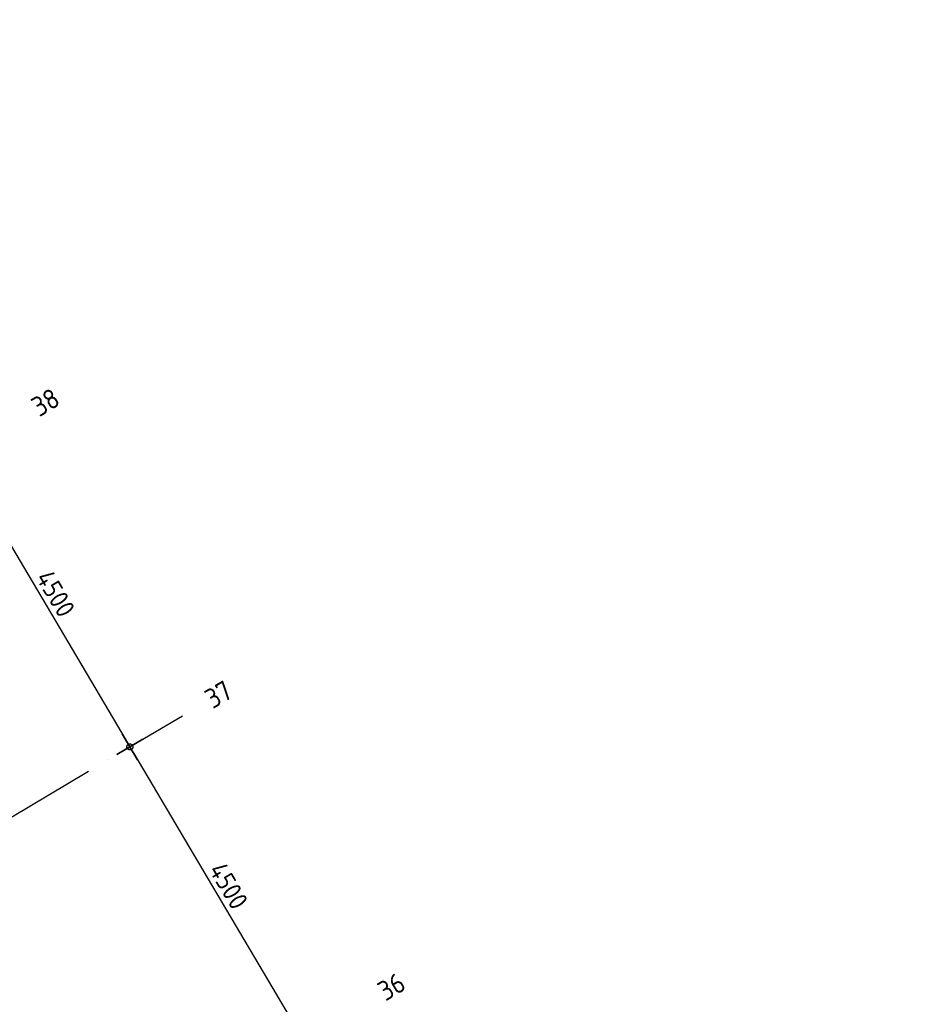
# Model space of a CAD drawing. Header units: millimetres. Extents: x 20872 to 297961, y -293704 to 213007.
# Tile 176 of 242: x 69887 to 81745, y 14681 to 27728. Entities that reach past the tile are written whole.
import ezdxf
from ezdxf.enums import TextEntityAlignment as Align
from ezdxf.xclip import XClip

# ---------------------------------------------------------------- set-up
doc = ezdxf.new("R2010")
doc.units = ezdxf.units.MM
doc.header["$LTSCALE"] = 100
doc.header["$XCLIPFRAME"] = 2
doc.linetypes.add('ACAD_ISO10W100', pattern=[18, 12, -3, 0, -3])
doc.layers.get('Defpoints').update_dxf_attribs({"color": 181})
for name, color, linetype in [('A--L$7--_stramien', 1, 'Continuous'), ('A--T$1A-afwerking', 8, 'Continuous'), ('A--T$7--_stramien', 7, 'Continuous'), ('BURO_lijnen_0.25', 2, 'Continuous'), ('XREFS', 9, 'Continuous')]:
    doc.layers.add(name, color=color, linetype=linetype)
doc.styles.add('BRON standaard', font='isocp.shx')
doc.styles.add('BURO maatvoering', font='isocp.shx')
doc.styles.add('JINX maatvoering', font='isocp.shx')
doc.dimstyles.new('JINX maatvoering 1-100', dxfattribs={"dimscale": 100, "dimtxt": 2.5, "dimasz": 1, "dimexe": 125, "dimexo": 0, "dimtad": 1, "dimdec": 0, "dimzin": 12, "dimdsep": 46, "dimtxsty": 'JINX maatvoering', "dimblk": 'BURO_maatvoeringssymbool_01', "dimcen": 2, "dimse1": 1, "dimse2": 1, "dimclrd": 1, "dimclrt": 7, "dimadec": 0, "dimazin": 0, "dimtfac": 1, "dimtdec": 0, "dimtix": 1, "dimtofl": 0, "dimtmove": 0, "dimatfit": 3, "dimldrblk": 'DOT', "dimfxl": 1, "dimtolj": 1, "dimtzin": 0, "dimarcsym": 0})

# ---------------------------------------------------------------- blocks, each defined once
blk = doc.blocks.new('AL_stramlab_01_P03_BV')
at = {"color": 4, "linetype": 'Continuous', "lineweight": -2, "style": 'BRON standaard'}
blk.add_attdef('LABEL', text='', height=350, dxfattribs=at).set_placement((0, 0), align=Align.MIDDLE_CENTER)
blk = doc.blocks.new('AB2_D_DV_MV_maatvoeringssymbool_01')
at = {"color": 1}
for p, q in [((0, -2), (0, 2)), ((-2, 0), (2, 0))]:
    blk.add_line(p, q, dxfattribs=at)
blk.add_circle((0, 0), 0.4, dxfattribs=at)
blk = doc.blocks.new('*D240')
at = {"layer": 'A--T$7--_stramien', "color": 1, "lineweight": -2, "transparency": 16777216}
blk.add_line((69107, 47799), (71298, 44099), dxfattribs=at)
at = {"layer": 'Defpoints', "color": 0, "transparency": 16777216}
for p in [(66859, 46583), (71349, 44013), (69152, 42711)]:
    blk.add_point(p, dxfattribs=at)
at = {"layer": 'A--T$7--_stramien', "color": 1, "lineweight": -2, "transparency": 16777216, "xscale": 100, "yscale": 100, "zscale": 100}
for p, rotation in [((69057, 47885), 120.6301152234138), ((71349, 44013), 300.6301152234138)]:
    blk.add_blockref('AB2_D_DV_MV_maatvoeringssymbool_01', p, dxfattribs=dict(at, rotation=rotation))
at = {"layer": 'A--T$7--_stramien', "color": 7, "transparency": 16777216, "insert": (70364, 46044), "char_height": 250, "attachment_point": 5, "rotation": 300.6301, "style": 'JINX maatvoering'}
blk.add_mtext('\\A1;4500', dxfattribs=at)
blk = doc.blocks.new('_Dot')
at = {"color": 0, "linetype": 'ByBlock', "lineweight": -2}
blk.add_line((-0.5, 0), (-1, 0), dxfattribs=at)
at = {"color": 0, "linetype": 'ByBlock', "const_width": 0.5}
blk.add_lwpolyline([(-0.25, 0, 1), (0.25, 0, 1)], format="xyb", close=True, dxfattribs=at)
blk = doc.blocks.new('BURO_maatvoeringssymbool_01')
at = {"color": 1}
for p, q in [((0, -2), (0, 2)), ((-2, 0), (2, 0))]:
    blk.add_line(p, q, dxfattribs=at)
blk.add_circle((0, 0), 0.4, dxfattribs=at)
blk = doc.blocks.new('*D241')
at = {"layer": 'A--T$7--_stramien', "color": 1, "lineweight": -2, "transparency": 16777216}
blk.add_line((71400, 43927), (73591, 40227), dxfattribs=at)
at = {"layer": 'Defpoints', "color": 0, "transparency": 16777216}
for p in [(69152, 42711), (73642, 40141), (71444, 38840)]:
    blk.add_point(p, dxfattribs=at)
at = {"layer": 'A--T$7--_stramien', "color": 1, "lineweight": -2, "transparency": 16777216, "xscale": 100, "yscale": 100, "zscale": 100}
for p, rotation in [((71349, 44013), 120.6301152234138), ((73642, 40141), 300.6301152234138)]:
    blk.add_blockref('AB2_D_DV_MV_maatvoeringssymbool_01', p, dxfattribs=dict(at, rotation=rotation))
at = {"layer": 'A--T$7--_stramien', "color": 7, "transparency": 16777216, "insert": (72657, 42172), "char_height": 250, "attachment_point": 5, "rotation": 300.6301, "style": 'JINX maatvoering'}
blk.add_mtext('\\A1;4500', dxfattribs=at)
blk = doc.blocks.new('Glasgevel alle verdiepingen')
at = {"color": 1}
for points in [[(66730, 6374), (34441, 60906)], [(66739, 6379), (34450, 60911)]]:
    blk.add_lwpolyline(points, dxfattribs=at)
blk = doc.blocks.new('Glasgevel alleen 1e en 2e')
at = {"color": 1}
for points in [[(165114, 97000), (165114, -155), (70596, -155), (34441, 60906)], [(165104, 97000), (165104, -145), (70602, -145), (34450, 60911)]]:
    blk.add_lwpolyline(points, dxfattribs=at)
blk = doc.blocks.new('stramienlijnen_1')
at = {"layer": 'A--L$7--_stramien', "color": 1, "linetype": 'ACAD_ISO10W100', "lineweight": -3}
for p, q in [((41335.5, 64766.5), (69688.8, 16881.1)), ((38003.8, 62793.7), (66357.1, 14908.3)), ((34672, 60821), (63025.3, 12935.6)), ((68220.5, 42160), (72046.2, 44425.3))]:
    blk.add_line(p, q, dxfattribs=at)
at = {"layer": 'Defpoints'}
blk.add_lwpolyline([(34736.5, 60859.2), (70727.2, 75), (164884.5, 75), (164884.5, 96950), (130834.5, 96950), (130834.5, 22725), (79641, 22725), (51266.3, 70646.6)], dxfattribs=at)
at = {"layer": 'A--T$7--_stramien', "color": 7, "linetype": 'Continuous', "lineweight": -3}
ref = blk.add_blockref('AL_stramlab_01_P03_BV', (70230.2, 48579.6), dxfattribs=dict(at, xscale=75, yscale=75, zscale=75, rotation=30.63011522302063))
ref.add_attrib('LABEL', '38', dxfattribs={"layer": '0', "color": 4, "linetype": 'Continuous', "lineweight": -2, "height": 262.5, "rotation": 30.63012, "style": 'BURO maatvoering'}).set_placement((70230.2, 48579.6), align=Align.MIDDLE_CENTER)
ref = blk.add_blockref('AL_stramlab_01_P03_BV', (72522.9, 44707.5), dxfattribs=dict(at, xscale=75, yscale=75, zscale=75, rotation=30.63011522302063))
ref.add_attrib('LABEL', '37', dxfattribs={"layer": '0', "color": 4, "linetype": 'Continuous', "lineweight": -2, "height": 262.5, "rotation": 30.63012, "style": 'BURO maatvoering'}).set_placement((72522.9, 44707.5), align=Align.MIDDLE_CENTER)
ref = blk.add_blockref('AL_stramlab_01_P03_BV', (74815.6, 40835.4), dxfattribs=dict(at, xscale=75, yscale=75, zscale=75, rotation=30.63011522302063))
ref.add_attrib('LABEL', '36', dxfattribs={"layer": '0', "color": 4, "linetype": 'Continuous', "lineweight": -2, "height": 262.5, "rotation": 30.63012, "style": 'BURO maatvoering'}).set_placement((74815.6, 40835.4), align=Align.MIDDLE_CENTER)
at = {"layer": 'A--T$7--_stramien', "color": 7}
for base, p1, p2, picture, middle in [((71349.2, 44012.6), (66859.1, 46583.5), (69151.8, 42711.5), '*D240', (70364.2, 46044.1)), ((73641.7, 40140.7), (69151.8, 42711.5), (71444.4, 38839.6), '*D241', (72656.8, 42172.1))]:
    dim = blk.add_linear_dim(base=base, p1=p1, p2=p2, angle=300.63012, dimstyle='JINX maatvoering 1-100', dxfattribs=at)
    dim.commit()
    dim.dimension.update_dxf_attribs({"geometry": picture, "text_midpoint": middle})
blk = doc.blocks.new('2016-01-28 101 1e verdieping bestaand')
at = {"layer": 'A--L$7--_stramien'}
blk.add_blockref('stramienlijnen_1', (0, 0), dxfattribs=at)
blk = doc.blocks.new('2015-11-16 111 tussenverdieping bestaand')
at = {"layer": 'A--T$1A-afwerking'}
blk.add_lwpolyline([(34528, 60913), (51335, 70864), (79685, 22985), (79832, 22901), (129485, 22901), (135915, 12040), (142978, 21914), (130697, 26120), (130675, 97040), (165047, 97015), (165047, 14419), (151364, 19026), (149622, 13150), (163567, 13081), (163475, 1501), (146518, 1360), (146659, 12909), (147031, 12909), (149075, 19828), (145372, 21100), (137265, 9763), (142974, 21), (142974, -73), (70633, -64)], close=True, dxfattribs=at)
at = {"layer": 'A--T$7--_stramien'}
blk.add_blockref('stramienlijnen_1', (0, 0), dxfattribs=at)
at = {"layer": 'BURO_lijnen_0.25'}
for name in ['Glasgevel alle verdiepingen', 'Glasgevel alleen 1e en 2e']:
    blk.add_blockref(name, (0, 0), dxfattribs=at)

msp = doc.modelspace()

# ---------------------------------------------------------------- block references
at = {"layer": 'XREFS'}
ref = msp.add_blockref('2015-11-16 111 tussenverdieping bestaand', (14890, 903), dxfattribs=at)
XClip(ref).set_block_clipping_path([(26270.6420343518, 38249.6938797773), (70448.6961398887, 81655.1161930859)])
at = {"layer": 'XREFS', "color": 31, "true_color": 0xdec496}
ref = msp.add_blockref('2016-01-28 101 1e verdieping bestaand', (-1, -25920), dxfattribs=at)
XClip(ref).set_block_clipping_path([(116767.0762143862, 29769.3836009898), (164491.5066313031, 13442.9004429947), (179861.0762143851, 13442.9004429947), (179861.0762143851, -11696.8579780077), (20873.0762143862, -11696.8579780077), (20873.0762143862, 82263.1420219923), (116767.0762143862, 82263.1420219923)])

doc.saveas('drawing.dxf')
